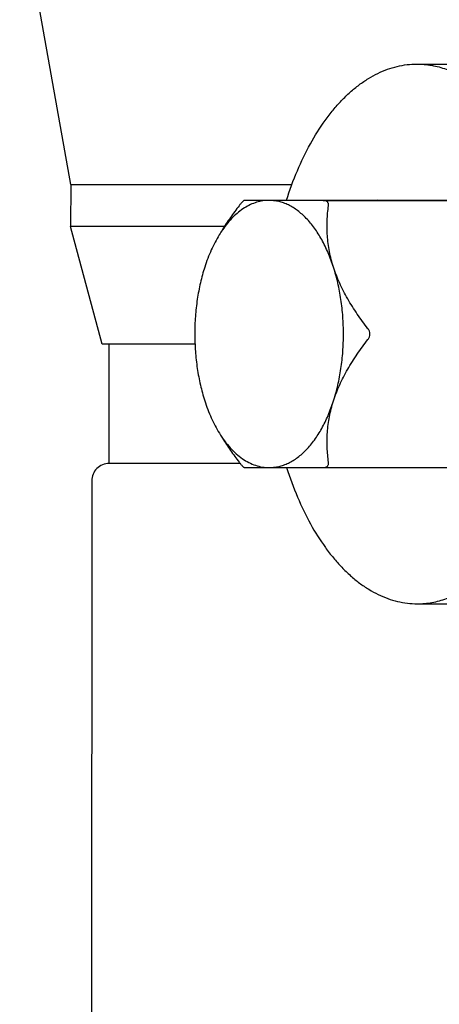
# Model space of a CAD drawing. Header units: inches. Extents: x 15 to 50, y -71 to 91.
# Tile 14 of 49: x 30.43 to 32.78, y 28.72 to 34.24. Entities that reach past the tile are written whole.
import ezdxf

# ---------------------------------------------------------------- set-up
doc = ezdxf.new("R2010")
doc.units = ezdxf.units.IN
doc.header["$LTSCALE"] = 1.21
doc.header["$MEASUREMENT"] = 0
doc.header["$PDMODE"] = 3
doc.header["$PDSIZE"] = 0.3125
doc.layers.get('0').update_dxf_attribs({"linetype": 'CONTINUOUS'})
doc.layers.get('Defpoints').update_dxf_attribs({"linetype": 'CONTINUOUS'})
doc.layers.add('AM_5', color=3, linetype='CONTINUOUS', lineweight=15)
doc.styles.get("Standard").update_dxf_attribs({"font": 'txt', "width": 0.8})
doc.dimstyles.new('STANDARD$0', dxfattribs={"dimtxt": 0.125, "dimasz": 0.125, "dimexe": 0.18, "dimexo": 0.0625, "dimgap": 0.09, "dimtad": 0, "dimtih": 1, "dimtoh": 1, "dimdec": 3, "dimzin": 4, "dimdsep": 46, "dimtxsty": 'Standard', "dimcen": 0.09, "dimadec": 0, "dimazin": 0, "dimtol": 1, "dimtp": 0.005, "dimtm": 0.005, "dimtfac": 1, "dimtdec": 3, "dimtofl": 0, "dimtmove": 0, "dimatfit": 3, "dimfxl": 1, "dimtolj": 1, "dimtzin": 4, "dimarcsym": 0})

# ---------------------------------------------------------------- blocks, each defined once
blk = doc.blocks.new('*D5')
at = {"layer": 'AM_5', "color": 0, "lineweight": -2, "transparency": 16777216}
for p, q in [((24.6038, 25.1984), (24.6038, 55.7338)), ((40.6038, 25.197), (40.6038, 55.7338)), ((24.7288, 55.3378), (32.3054, 55.3378)), ((40.4788, 55.3378), (32.9021, 55.3378))]:
    blk.add_line(p, q, dxfattribs=at)
at = {"layer": 'AM_5', "color": 0, "transparency": 16777216}
for points in [[(24.7288, 55.3587), (24.7288, 55.317), (24.6038, 55.3378)], [(40.4788, 55.3587), (40.4788, 55.317), (40.6038, 55.3378)]]:
    blk.add_solid(points, dxfattribs=at)
at = {"layer": 'Defpoints', "color": 0, "transparency": 16777216}
for p in [(40.6038, 55.3378), (24.6038, 25.0609), (40.6038, 25.0595)]:
    blk.add_point(p, dxfattribs=at)
at = {"layer": 'AM_5', "color": 0, "transparency": 16777216, "insert": (32.6038, 55.3378), "char_height": 0.125, "attachment_point": 5}
blk.add_mtext('\\A1;16.000', dxfattribs=at)

msp = doc.modelspace()

# ---------------------------------------------------------------- linework, layer by layer
at = {"color": 7, "linetype": 'Continuous'}
for p, q in [((30.7148, 33.3189), (30.4187, 34.9988)), ((32.6587, 33.9959), (32.8664, 33.996)), ((30.7148, 33.3189), (30.7147, 33.0838)), ((30.7148, 33.3189), (31.9575, 33.3188)), ((31.8288, 33.2304), (31.6895, 33.2307)), ((31.6895, 33.2307), (31.6895, 33.2307)), ((31.8288, 33.2308), (32.4378, 33.2312)), ((32.133, 33.2302), (31.8288, 33.2304)), ((32.133, 33.2302), (32.8813, 33.2307)), ((32.4378, 33.2312), (32.4378, 33.2312)), ((32.8813, 33.2307), (32.4378, 33.2312)), ((30.8918, 32.4226), (30.7147, 33.0838)), ((31.5781, 33.0837), (30.7147, 33.0838)), ((31.4128, 32.4225), (30.8921, 32.4226)), ((30.9312, 31.7533), (30.9312, 32.4226)), ((31.6666, 31.7532), (30.9312, 31.7533)), ((31.6896, 31.7307), (31.8289, 31.7304)), ((31.8289, 31.7304), (32.1331, 31.7302)), ((32.1331, 31.7302), (32.8815, 31.7307)), ((30.8327, 31.6549), (30.8323, 26.7529)), ((32.6606, 30.9659), (32.8683, 30.966))]:
    msp.add_line(p, q, dxfattribs=at)
for centre, radius, start, end in [((32.0769, 32.7122), 0.6199, 145.3031, 148.4095), ((30.9311, 31.6549), 0.0984, 89.9947, 179.9947)]:
    msp.add_arc(centre, radius, start, end, dxfattribs=at)
for points, knots in [([(31.9266, 33.231), (31.9444, 33.2873), (31.9838, 33.3952), (32.0559, 33.5457), (32.126, 33.6582), (32.187, 33.7376), (32.234, 33.7906), (32.2828, 33.838), (32.3333, 33.8795), (32.3852, 33.915), (32.4384, 33.9443), (32.4925, 33.9672), (32.5475, 33.9837), (32.603, 33.9937), (32.6402, 33.9959), (32.6587, 33.9959)], [0, 0, 0, 0, 0.156965, 0.305012, 0.443198, 0.508478, 0.571198, 0.631414, 0.689244, 0.744858, 0.79849, 0.85044, 0.901061, 0.950765, 1, 1, 1, 1]), ([(32.6587, 33.9959), (32.6864, 33.9959), (32.7424, 33.991), (32.8252, 33.9687), (32.9061, 33.932), (32.9845, 33.8812), (33.0595, 33.817), (33.1305, 33.7401), (33.1969, 33.6511), (33.2581, 33.551), (33.3135, 33.4407), (33.3626, 33.3211), (33.4051, 33.1936), (33.4403, 33.0592), (33.4681, 32.9193), (33.4882, 32.7752), (33.5003, 32.6283), (33.503, 32.5295), (33.503, 32.4799)], [0, 0, 0, 0, 0.043917, 0.088756, 0.13535, 0.18438, 0.236345, 0.291563, 0.350182, 0.412209, 0.477526, 0.545916, 0.617081, 0.690651, 0.766196, 0.843271, 0.921405, 1, 1, 1, 1]), ([(31.8288, 33.2304), (31.817, 33.2304), (31.7932, 33.2286), (31.7579, 33.2205), (31.7231, 33.207), (31.6892, 33.1883), (31.6563, 33.1645), (31.6247, 33.1359), (31.5946, 33.1026), (31.5762, 33.0781), (31.5672, 33.0651)], [0, 0, 0, 0, 0.109984, 0.221761, 0.336822, 0.456546, 0.582068, 0.714187, 0.853419, 1, 1, 1, 1]), ([(31.6895, 33.2307), (31.6893, 33.2307), (31.6887, 33.2306), (31.6874, 33.23), (31.6853, 33.2286), (31.6824, 33.226), (31.6788, 33.2224), (31.6747, 33.218), (31.6684, 33.2107), (31.6638, 33.2048), (31.6606, 33.2007)], [0, 0, 0, 0, 0.016899, 0.039349, 0.103815, 0.196868, 0.317841, 0.464156, 0.630604, 1, 1, 1, 1]), ([(32.1904, 32.855), (32.1815, 32.8826), (32.162, 32.9356), (32.1262, 33.0095), (32.0854, 33.0745), (32.0401, 33.1295), (31.9911, 33.1736), (31.9469, 33.201), (31.9107, 33.2163), (31.8836, 33.2244), (31.8563, 33.2293), (31.838, 33.2304), (31.8288, 33.2304)], [0, 0, 0, 0, 0.156893, 0.304925, 0.44307, 0.571004, 0.689007, 0.79822, 0.850234, 0.900941, 0.950728, 1, 1, 1, 1]), ([(32.162, 33.2002), (32.1622, 33.2022), (32.1624, 33.2063), (32.1616, 33.2123), (32.1595, 33.2177), (32.1561, 33.2223), (32.1515, 33.226), (32.146, 33.2285), (32.1397, 33.2299), (32.1353, 33.2302), (32.133, 33.2302)], [0, 0, 0, 0, 0.129083, 0.251853, 0.369606, 0.485469, 0.603735, 0.728022, 0.860162, 1, 1, 1, 1]), ([(31.6606, 33.2007), (31.6437, 33.1789), (31.6111, 33.1346), (31.5807, 33.0888), (31.5664, 33.0655)], [0, 0, 0, 0, 0.502221, 1, 1, 1, 1]), ([(32.1904, 32.855), (32.181, 32.8843), (32.166, 32.9428), (32.1546, 33.0311), (32.1536, 33.1168), (32.1584, 33.1728), (32.162, 33.2002)], [0, 0, 0, 0, 0.264307, 0.518087, 0.762655, 1, 1, 1, 1]), ([(31.5488, 33.037), (31.5321, 33.0098), (31.5013, 32.9507), (31.4778, 32.8885), (31.4673, 32.8558)], [0, 0, 0, 0, 0.481948, 1, 1, 1, 1]), ([(31.4673, 32.8558), (31.458, 32.8269), (31.4417, 32.767), (31.4243, 32.6744), (31.4137, 32.5785), (31.4102, 32.4809), (31.4138, 32.3833), (31.4243, 32.2873), (31.4417, 32.1946), (31.4581, 32.1348), (31.4674, 32.1058)], [0, 0, 0, 0, 0.119828, 0.244043, 0.371209, 0.499913, 0.628629, 0.755828, 0.880097, 1, 1, 1, 1]), ([(32.3838, 32.5099), (32.363, 32.5368), (32.3231, 32.5914), (32.2692, 32.6765), (32.2239, 32.764), (32.2002, 32.8246), (32.1904, 32.855)], [0, 0, 0, 0, 0.256721, 0.510315, 0.758817, 1, 1, 1, 1]), ([(32.1905, 32.105), (32.1998, 32.1339), (32.2161, 32.1937), (32.2335, 32.2864), (32.244, 32.3823), (32.2476, 32.4799), (32.244, 32.5775), (32.2335, 32.6735), (32.216, 32.7662), (32.1997, 32.826), (32.1904, 32.855)], [0, 0, 0, 0, 0.119828, 0.244043, 0.371209, 0.499913, 0.628629, 0.755828, 0.880097, 1, 1, 1, 1]), ([(32.3838, 32.4499), (32.3871, 32.4542), (32.3925, 32.4637), (32.3955, 32.4799), (32.3925, 32.4961), (32.387, 32.5057), (32.3838, 32.5099)], [0, 0, 0, 0, 0.249361, 0.499898, 0.750528, 1, 1, 1, 1]), ([(32.1905, 32.105), (32.2003, 32.1354), (32.2239, 32.1959), (32.2693, 32.2834), (32.3231, 32.3684), (32.363, 32.423), (32.3838, 32.4499)], [0, 0, 0, 0, 0.241118, 0.489601, 0.743215, 1, 1, 1, 1]), ([(32.6606, 30.9659), (32.6882, 30.9659), (32.7442, 30.971), (32.8268, 30.9932), (32.9076, 31.03), (32.9858, 31.0807), (33.0606, 31.1448), (33.1315, 31.2217), (33.1977, 31.3105), (33.2588, 31.4105), (33.3141, 31.5207), (33.3631, 31.64), (33.4054, 31.7673), (33.4406, 31.9015), (33.4683, 32.0412), (33.4882, 32.1851), (33.5003, 32.3318), (33.503, 32.4305), (33.503, 32.4799)], [0, 0, 0, 0, 0.043931, 0.088782, 0.135384, 0.184418, 0.236382, 0.291595, 0.350205, 0.412221, 0.477525, 0.545903, 0.617056, 0.690618, 0.766161, 0.843239, 0.921385, 1, 1, 1, 1]), ([(31.4674, 32.1058), (31.4779, 32.0729), (31.5016, 32.0103), (31.5326, 31.9508), (31.5495, 31.9235)], [0, 0, 0, 0, 0.518143, 1, 1, 1, 1]), ([(31.8289, 31.7304), (31.8381, 31.7304), (31.8564, 31.7315), (31.8837, 31.7363), (31.9108, 31.7443), (31.947, 31.7595), (31.9912, 31.7868), (32.0402, 31.8308), (32.0855, 31.8857), (32.1263, 31.9506), (32.1621, 32.0244), (32.1816, 32.0774), (32.1905, 32.105)], [0, 0, 0, 0, 0.049311, 0.099124, 0.149844, 0.201863, 0.31106, 0.429032, 0.556933, 0.695055, 0.843085, 1, 1, 1, 1]), ([(32.1621, 31.7602), (32.1585, 31.7875), (32.1537, 31.8434), (32.1547, 31.9291), (32.166, 32.0172), (32.1811, 32.0757), (32.1905, 32.105)], [0, 0, 0, 0, 0.237281, 0.481824, 0.73562, 1, 1, 1, 1]), ([(31.5495, 31.9235), (31.5587, 31.9085), (31.5779, 31.8801), (31.6095, 31.8414), (31.643, 31.8079), (31.6781, 31.7801), (31.7146, 31.7581), (31.7521, 31.7422), (31.7903, 31.7326), (31.8162, 31.7304), (31.8289, 31.7304)], [0, 0, 0, 0, 0.14867, 0.289493, 0.422586, 0.548391, 0.66769, 0.781675, 0.891879, 1, 1, 1, 1]), ([(31.5672, 31.8948), (31.5815, 31.8717), (31.6116, 31.8262), (31.644, 31.7824), (31.6607, 31.7607)], [0, 0, 0, 0, 0.4978, 1, 1, 1, 1]), ([(31.6607, 31.7607), (31.6639, 31.7566), (31.6685, 31.7507), (31.6748, 31.7435), (31.6789, 31.739), (31.6825, 31.7354), (31.6854, 31.7329), (31.6875, 31.7314), (31.6888, 31.7308), (31.6894, 31.7307), (31.6896, 31.7307)], [0, 0, 0, 0, 0.369332, 0.535792, 0.682112, 0.803154, 0.896271, 0.960726, 0.983152, 1, 1, 1, 1]), ([(31.9274, 31.7302), (31.9453, 31.6739), (31.9848, 31.566), (32.0571, 31.4155), (32.1273, 31.3031), (32.1885, 31.2238), (32.2355, 31.1708), (32.2844, 31.1235), (32.3349, 31.082), (32.3869, 31.0465), (32.4401, 31.0173), (32.4943, 30.9944), (32.5493, 30.978), (32.6048, 30.9681), (32.642, 30.9659), (32.6606, 30.9659)], [0, 0, 0, 0, 0.156969, 0.305019, 0.443208, 0.508489, 0.57121, 0.631426, 0.689256, 0.74487, 0.7985, 0.850448, 0.901067, 0.950768, 1, 1, 1, 1]), ([(32.1332, 31.7302), (32.1355, 31.7302), (32.1398, 31.7305), (32.1461, 31.7319), (32.1517, 31.7344), (32.1563, 31.738), (32.1596, 31.7427), (32.1617, 31.7481), (32.1625, 31.754), (32.1623, 31.7581), (32.1621, 31.7602)], [0, 0, 0, 0, 0.1399, 0.272046, 0.396321, 0.514545, 0.630408, 0.748149, 0.870922, 1, 1, 1, 1])]:
    msp.add_open_spline(points, degree=3, knots=knots, dxfattribs=at)

# ---------------------------------------------------------------- dimensions: what is measured, and where the dimension line sits
at = {"layer": 'AM_5'}
dim = msp.add_linear_dim(base=(40.6038, 55.3378), p1=(24.6038, 25.0609), p2=(40.6038, 25.0595), dimstyle='STANDARD$0', override={"dimexe": 0.396, "dimexo": 0.1375, "dimzin": 0, "dimcen": 0.198, "dimtol": 0, "dimtdec": 4}, dxfattribs=at)
dim.commit()
dim.dimension.update_dxf_attribs({"geometry": '*D5', "text_midpoint": (32.6038, 55.3378), "dimtype": 160})

doc.saveas('drawing.dxf')
